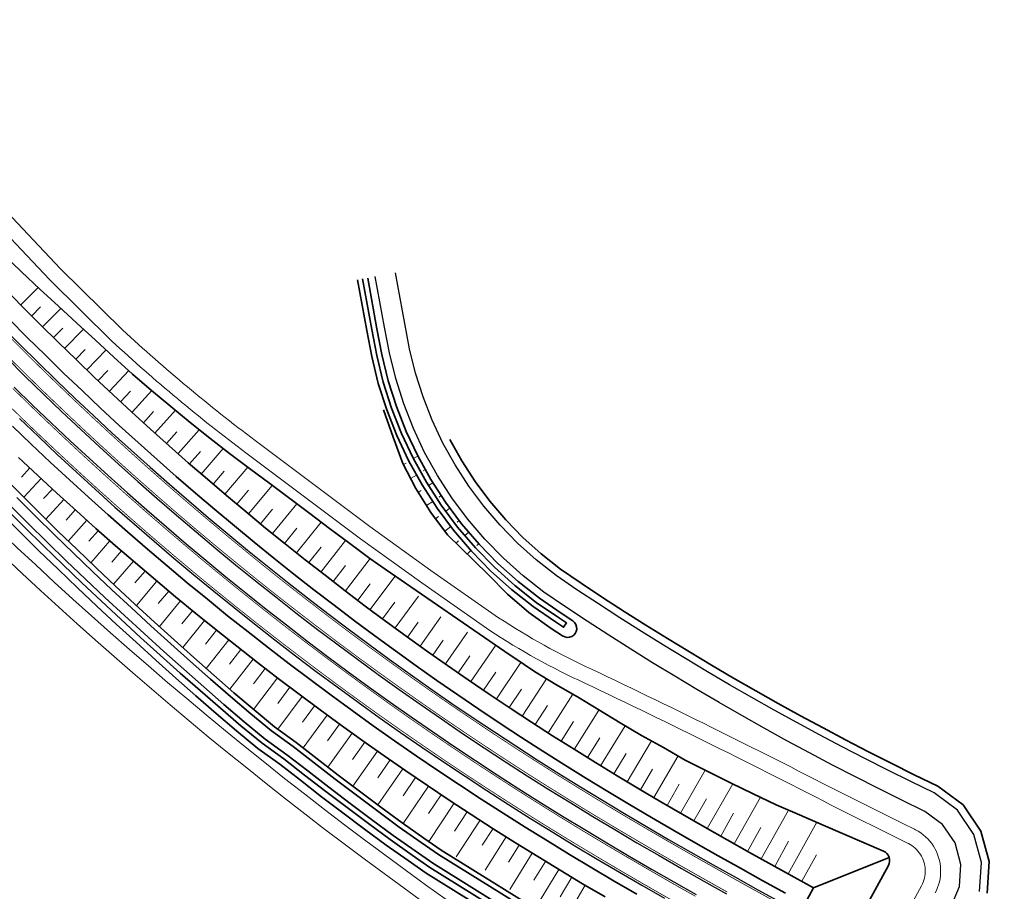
# Model space of a CAD drawing. Header units: metres. Extents: x 154839 to 161660, y 370737 to 378039.
# Tile 114 of 121: x 155388 to 155579, y 377239 to 377408. Entities that reach past the tile are written whole.
import ezdxf

# ---------------------------------------------------------------- set-up
doc = ezdxf.new("R2010")
doc.units = ezdxf.units.M
doc.linetypes.add('VW-3-3_STREEP', pattern=[6, 3, -3])
for name, color, linetype, lineweight in [('B-WE-GW-TALUDARCERING_KORT-G', 100, 'Continuous', 18), ('B-WE-GW-TALUDARCERING_LANG-G', 100, 'Continuous', 18), ('B-WE-GW-TALUDARCERING_WATER-G', 130, 'Continuous', 18), ('N-WE-GW-GRONDWERK-G', 100, 'Continuous', 35), ('N-WE-GW-GRONDWERK_BERM-G', 100, 'Continuous', 35), ('N-WE-GW-GRONDWERK_WATERGANG-G', 100, 'Continuous', 35), ('N-WE-GW-WATERGANG-G', 130, 'Continuous', 35), ('N-WE-VH-VERHARDING_HALFVERHARDING_BERM-G', 252, 'Continuous', 35), ('N-WE-VH-VERHARDING_KANTVERHARDING-G', 210, 'Continuous', 30), ('N-WE-VW-MARKERING_LANGS_STREEP_33_015-G', 7, 'VW-3-3_STREEP', 35), ('N-WE-VW-MARKERING_LANGS_STREEP_DOORGETROKKEN_015-G', 7, 'Continuous', 35)]:
    doc.layers.add(name, color=color, linetype=linetype, lineweight=lineweight)
doc.layers.add('n-we-vh-verharding_halfverharding-g', color=7, linetype='Continuous', lineweight=0, true_color=0xff6700)

msp = doc.modelspace()

# ---------------------------------------------------------------- linework, layer by layer
at = {"layer": 'B-WE-GW-TALUDARCERING_KORT-G'}
for p, q in [((155390.65, 377350.96), (155392.38, 377352.69)), ((155394.9, 377346.73), (155396.69, 377348.54)), ((155399.19, 377342.53), (155401.03, 377344.44)), ((155403.52, 377338.38), (155405.39, 377340.36)), ((155407.9, 377334.28), (155409.8, 377336.33)), ((155412.32, 377330.22), (155414.28, 377332.37)), ((155416.78, 377326.21), (155418.8, 377328.47)), ((155421.28, 377322.24), (155423.36, 377324.62)), ((155390.3, 377321.44), (155388.65, 377319.69)), ((155425.82, 377318.31), (155427.99, 377320.85)), ((155394.69, 377317.35), (155392.97, 377315.49)), ((155430.4, 377314.44), (155432.66, 377317.13)), ((155399.11, 377313.3), (155397.34, 377311.34)), ((155435.02, 377310.61), (155437.35, 377313.45)), ((155403.58, 377309.3), (155401.75, 377307.23)), ((155439.67, 377306.82), (155442.04, 377309.77)), ((155408.09, 377305.34), (155406.19, 377303.16)), ((155444.37, 377303.09), (155446.75, 377306.11)), ((155412.64, 377301.43), (155410.68, 377299.13)), ((155449.1, 377299.41), (155451.5, 377302.51)), ((155417.23, 377297.56), (155415.2, 377295.13)), ((155453.87, 377295.77), (155456.28, 377298.96)), ((155458.68, 377292.18), (155461.09, 377295.44)), ((155421.85, 377293.73), (155419.76, 377291.18)), ((155463.52, 377288.63), (155465.61, 377291.52)), ((155426.51, 377289.95), (155424.35, 377287.27)), ((155468.41, 377285.15), (155470.45, 377288.04)), ((155431.2, 377286.22), (155428.98, 377283.39)), ((155473.32, 377281.71), (155475.62, 377285.02)), ((155435.94, 377282.53), (155433.64, 377279.56)), ((155478.27, 377278.31), (155480.66, 377281.85)), ((155440.71, 377278.89), (155438.36, 377275.78)), ((155483.25, 377274.97), (155485.61, 377278.52)), ((155445.51, 377275.3), (155443.18, 377272.15)), ((155488.27, 377271.68), (155490.64, 377275.34)), ((155450.35, 377271.75), (155448.01, 377268.52)), ((155493.32, 377268.45), (155495.72, 377272.23)), ((155498.41, 377265.26), (155500.79, 377269.1)), ((155455.23, 377268.25), (155452.86, 377264.91)), ((155460.14, 377264.81), (155457.74, 377261.35)), ((155503.52, 377262.12), (155505.89, 377266.03)), ((155508.67, 377259.03), (155511.04, 377263.04)), ((155465.08, 377261.4), (155462.65, 377257.84)), ((155513.84, 377255.99), (155516.22, 377260.08)), ((155470.06, 377258.05), (155467.61, 377254.38)), ((155519.03, 377252.99), (155521.47, 377257.24)), ((155475.06, 377254.75), (155472.61, 377250.98)), ((155524.25, 377250.02), (155526.75, 377254.45)), ((155480.1, 377251.49), (155478.02, 377248.24)), ((155529.47, 377247.07), (155532.05, 377251.68)), ((155485.18, 377248.29), (155483.12, 377245)), ((155534.71, 377244.15), (155537.41, 377249.03)), ((155539.97, 377241.26), (155542.79, 377246.39)), ((155490.28, 377245.13), (155488.04, 377241.47)), ((155495.41, 377242.03), (155493.13, 377238.22))]:
    msp.add_line(p, q, dxfattribs=at)
at = {"layer": 'B-WE-GW-TALUDARCERING_LANG-G'}
for p, q in [((155388.53, 377353.09), (155391.93, 377356.44)), ((155392.77, 377348.84), (155396.31, 377352.39)), ((155397.04, 377344.62), (155400.68, 377348.35)), ((155401.35, 377340.45), (155405.07, 377344.34)), ((155405.71, 377336.33), (155409.46, 377340.33)), ((155410.1, 377332.24), (155413.96, 377336.44)), ((155414.54, 377328.21), (155418.52, 377332.63)), ((155419.02, 377324.22), (155423.13, 377328.87)), ((155423.54, 377320.27), (155427.8, 377325.19)), ((155428.1, 377316.37), (155432.53, 377321.6)), ((155392.49, 377319.39), (155389.11, 377315.77)), ((155432.7, 377312.52), (155437.3, 377318.06)), ((155396.9, 377315.32), (155393.41, 377311.5)), ((155437.34, 377308.71), (155442.04, 377314.5)), ((155401.35, 377311.3), (155397.73, 377307.27)), ((155442.02, 377304.95), (155446.76, 377310.92)), ((155405.83, 377307.32), (155402.1, 377303.06)), ((155446.73, 377301.24), (155451.5, 377307.37)), ((155410.36, 377303.38), (155406.5, 377298.89)), ((155451.48, 377297.58), (155456.28, 377303.87)), ((155414.93, 377299.48), (155410.94, 377294.76)), ((155456.27, 377293.97), (155461.09, 377300.42)), ((155419.53, 377295.64), (155415.42, 377290.66)), ((155461.1, 377290.4), (155465.63, 377296.6)), ((155424.17, 377291.84), (155419.93, 377286.6)), ((155465.96, 377286.89), (155470.01, 377292.55)), ((155470.86, 377283.42), (155475.16, 377289.56)), ((155428.85, 377288.08), (155424.48, 377282.57)), ((155475.79, 377280), (155480.62, 377287.05)), ((155433.57, 377284.37), (155429.04, 377278.56)), ((155480.76, 377276.64), (155485.51, 377283.72)), ((155438.32, 377280.7), (155433.67, 377274.61)), ((155485.76, 377273.32), (155490.48, 377280.52)), ((155443.11, 377277.09), (155438.38, 377270.77)), ((155490.79, 377270.06), (155495.59, 377277.54)), ((155495.86, 377266.84), (155500.64, 377274.47)), ((155447.93, 377273.52), (155443.28, 377267.17)), ((155500.96, 377263.69), (155505.71, 377271.43)), ((155452.79, 377270), (155448.07, 377263.43)), ((155506.09, 377260.58), (155510.83, 377268.48)), ((155457.68, 377266.52), (155452.91, 377259.73)), ((155511.25, 377257.51), (155515.99, 377265.57)), ((155462.6, 377263.1), (155457.77, 377256.07)), ((155516.43, 377254.48), (155521.25, 377262.82)), ((155467.56, 377259.72), (155462.68, 377252.47)), ((155521.63, 377251.5), (155526.58, 377260.18)), ((155526.86, 377248.55), (155531.94, 377257.58)), ((155472.56, 377256.39), (155467.65, 377248.96)), ((155532.09, 377245.61), (155537.37, 377255.09)), ((155477.58, 377253.11), (155472.97, 377245.98)), ((155537.34, 377242.7), (155542.86, 377252.71)), ((155482.64, 377249.89), (155478.56, 377243.42)), ((155487.72, 377246.7), (155483.38, 377239.67)), ((155492.84, 377243.57), (155488.31, 377236.09)), ((155497.99, 377240.49), (155493.39, 377232.74))]:
    msp.add_line(p, q, dxfattribs=at)
at = {"layer": 'B-WE-GW-TALUDARCERING_WATER-G'}
for p, q in [((155463.28, 377322.38), (155462.73, 377322.09)), ((155464.65, 377323.26), (155465.52, 377323.75)), ((155465.29, 377320.04), (155464.1, 377319.43)), ((155466.54, 377320.88), (155466.98, 377321.13)), ((155467.6, 377318.04), (155468.44, 377318.59)), ((155466.19, 377317.07), (155465.59, 377316.69)), ((155468.43, 377314.93), (155467.17, 377314.14)), ((155469.65, 377315.8), (155470.07, 377316.07)), ((155470.94, 377313.06), (155471.74, 377313.66)), ((155469.54, 377312.01), (155468.94, 377311.56)), ((155473.13, 377310.95), (155473.53, 377311.25)), ((155471.93, 377310.06), (155470.75, 377309.17)), ((155474.64, 377308.34), (155475.4, 377308.99)), ((155473.39, 377307.29), (155472.95, 377306.83)), ((155476.96, 377306.38), (155477.34, 377306.71)), ((155475.78, 377305.46), (155475.1, 377304.75))]:
    msp.add_line(p, q, dxfattribs=at)
at = {"layer": 'N-WE-GW-GRONDWERK-G'}
msp.add_lwpolyline([(155542.24, 377240.01), (155556.92, 377245.89)], dxfattribs=at)
at = {"layer": 'N-WE-GW-GRONDWERK_BERM-G', "elevation": 0, "flags": 128}
for points in [[(155385.13, 377362.92), (155388.66, 377359.5), (155392.24, 377356.15), (155395.83, 377352.84), (155399.4, 377349.51), (155403.01, 377346.24), (155406.59, 377342.94), (155410.19, 377339.67), (155413.89, 377336.5), (155417.61, 377333.37), (155421.37, 377330.28), (155425.16, 377327.23), (155429.01, 377324.25), (155432.89, 377321.33), (155436.8, 377318.44), (155440.69, 377315.53), (155444.55, 377312.6), (155448.42, 377309.67), (155452.31, 377306.77), (155456.22, 377303.91), (155459.2, 377301.78)], [(155385.38, 377356.31), (155388.83, 377352.79), (155392.3, 377349.3), (155395.79, 377345.84), (155399.31, 377342.41), (155402.86, 377339.01), (155406.43, 377335.64), (155410.03, 377332.31), (155413.66, 377329), (155417.32, 377325.72), (155421, 377322.47), (155424.71, 377319.26), (155428.45, 377316.07), (155432.21, 377312.92), (155436, 377309.79), (155439.82, 377306.7), (155443.66, 377303.64), (155447.53, 377300.62), (155451.42, 377297.62), (155455.34, 377294.66), (155459.28, 377291.73), (155463.25, 377288.83), (155467.23, 377285.97), (155471.25, 377283.14), (155475.29, 377280.35), (155479.35, 377277.58), (155483.43, 377274.85), (155487.53, 377272.16), (155491.66, 377269.5), (155495.81, 377266.87), (155499.98, 377264.28), (155504.18, 377261.72), (155508.4, 377259.19), (155512.65, 377256.69), (155516.91, 377254.2), (155521.2, 377251.74), (155525.51, 377249.31), (155529.83, 377246.87), (155534.16, 377244.46), (155538.51, 377242.06), (155542.24, 377240.01)], [(155388.11, 377323.5), (155391.82, 377320.01), (155395.55, 377316.55), (155399.31, 377313.12), (155403.1, 377309.73), (155406.92, 377306.36), (155410.76, 377303.03), (155414.64, 377299.73), (155418.54, 377296.46), (155422.47, 377293.22), (155426.42, 377290.02), (155430.4, 377286.85), (155434.41, 377283.71), (155438.44, 377280.61), (155442.5, 377277.54), (155446.59, 377274.5), (155450.7, 377271.5), (155454.83, 377268.53), (155458.99, 377265.6), (155463.17, 377262.7), (155467.38, 377259.84), (155471.61, 377257.01), (155475.87, 377254.22), (155480.14, 377251.46), (155484.44, 377248.74), (155488.77, 377246.06), (155493.11, 377243.41), (155497.46, 377240.8), (155501.83, 377238.22)], [(155483.41, 377285.14), (155484.12, 377284.66), (155488.13, 377281.95), (155492.26, 377279.43), (155496.47, 377277.03), (155500.59, 377274.5), (155504.74, 377272.01), (155508.91, 377269.55), (155513.16, 377267.19), (155517.38, 377264.77), (155521.75, 377262.57), (155526.14, 377260.39), (155530.55, 377258.25), (155534.99, 377256.12), (155539.53, 377254.15), (155544.08, 377252.18), (155555.8, 377247.12)]]:
    msp.add_lwpolyline(points, dxfattribs=at)
at = {"layer": 'N-WE-GW-GRONDWERK_BERM-G', "flags": 128}
for points in [[(155492.72, 377233.18), (155470.05, 377247.29), (155466.71, 377249.62), (155462.5, 377252.6), (155458.33, 377255.65), (155454.2, 377258.75), (155450.09, 377261.87), (155446.01, 377265.03), (155441.95, 377268.21), (155437.76, 377271.21), (155433.79, 377274.51), (155429.86, 377277.85), (155425.98, 377281.25), (155422.11, 377284.65), (155418.27, 377288.08), (155414.45, 377291.54), (155410.66, 377295.02), (155406.89, 377298.52), (155403.15, 377302.05), (155399.44, 377305.61), (155395.75, 377309.19), (155392.1, 377312.79), (155388.46, 377316.42), (155384.88, 377320.1)], [(155459.2, 377301.78), (155483.41, 377285.14)], [(155540.54, 377236.9), (155542.24, 377240.01)]]:
    msp.add_lwpolyline(points, dxfattribs=at)
at = {"layer": 'N-WE-GW-GRONDWERK_BERM-G'}
msp.add_lwpolyline([(155556.77, 377244.33), (155550.93, 377233.61)], dxfattribs=at)
msp.add_arc((155555.01, 377245.29), 2, 331.4418, 66.6678, dxfattribs=at)
at = {"layer": 'N-WE-GW-GRONDWERK_WATERGANG-G', "elevation": 0, "flags": 128}
msp.add_lwpolyline([(155575.89, 377238.95), (155576.31, 377245.07), (155574.7, 377250.99), (155571.25, 377256.07), (155566.32, 377259.73), (155561.77, 377261.94), (155557.32, 377264.15), (155552.88, 377266.39), (155548.47, 377268.68), (155544.08, 377271), (155539.71, 377273.36), (155535.36, 377275.76), (155531.03, 377278.2), (155526.72, 377280.68), (155522.44, 377283.2), (155518.17, 377285.75), (155513.93, 377288.34), (155509.72, 377290.97), (155505.52, 377293.63), (155501.35, 377296.34), (155497.21, 377299.08), (155493.21, 377301.82), (155489.46, 377304.76), (155485.91, 377307.94), (155482.58, 377311.35), (155479.48, 377314.98), (155476.64, 377318.8), (155474.05, 377322.8), (155471.74, 377326.97)], dxfattribs=at)
at = {"layer": 'N-WE-GW-WATERGANG-G', "elevation": 0, "flags": 128}
for points in [[(155495.57, 377291.77), (155493.32, 377293.25), (155489.08, 377296.17), (155484.96, 377299.4), (155481.06, 377302.89), (155477.41, 377306.63), (155474.01, 377310.61), (155470.89, 377314.81), (155468.05, 377319.2), (155465.51, 377323.78), (155463.28, 377328.51), (155461.37, 377333.38), (155459.79, 377338.37), (155458.54, 377343.45), (155457.6, 377348.46), (155455.8, 377358.29)], [(155453.84, 377357.93), (155455.63, 377348.1), (155456.59, 377343.04), (155457.86, 377337.83), (155459.48, 377332.71), (155461.44, 377327.72), (155463.73, 377322.86), (155466.33, 377318.17), (155469.24, 377313.67), (155472.45, 377309.36), (155475.93, 377305.28), (155479.68, 377301.44), (155483.68, 377297.86), (155487.9, 377294.56), (155492.21, 377291.59), (155493.79, 377290.55), (155494.34, 377291.38), (155492.77, 377292.42), (155488.49, 377295.36), (155484.32, 377298.63), (155480.37, 377302.17), (155476.67, 377305.96), (155473.23, 377309.99), (155470.06, 377314.24), (155467.19, 377318.69), (155464.62, 377323.32), (155462.36, 377328.11), (155460.43, 377333.05), (155458.83, 377338.1), (155457.56, 377343.25), (155456.62, 377348.28), (155454.82, 377358.11)], [(155491.12, 377230.64), (155468.4, 377244.78), (155464.99, 377247.16), (155460.74, 377250.16), (155456.54, 377253.24), (155452.39, 377256.35), (155448.27, 377259.49), (155444.17, 377262.66), (155440.15, 377265.81), (155435.92, 377268.83), (155431.86, 377272.21), (155427.9, 377275.57), (155424, 377279), (155420.12, 377282.41), (155416.26, 377285.85), (155412.43, 377289.32), (155408.62, 377292.81), (155404.84, 377296.33), (155401.09, 377299.88), (155397.36, 377303.45), (155393.66, 377307.04), (155389.98, 377310.66), (155386.33, 377314.31)], [(155387.75, 377315.72), (155391.39, 377312.08), (155395.06, 377308.47), (155398.75, 377304.89), (155402.46, 377301.33), (155406.21, 377297.79), (155409.98, 377294.28), (155413.78, 377290.8), (155417.6, 377287.34), (155421.45, 377283.9), (155425.32, 377280.5), (155429.2, 377277.09), (155433.15, 377273.74), (155437.15, 377270.42), (155441.35, 377267.41), (155445.4, 377264.24), (155449.48, 377261.08), (155453.6, 377257.95), (155457.74, 377254.85), (155461.91, 377251.79), (155466.14, 377248.8), (155469.5, 377246.45), (155492.19, 377232.33)], [(155489.89, 377228.7), (155467.13, 377242.86), (155463.67, 377245.28), (155459.4, 377248.3), (155455.18, 377251.39), (155451.01, 377254.52), (155446.87, 377257.67), (155442.75, 377260.85), (155438.77, 377263.97), (155434.52, 377267.01), (155430.38, 377270.45), (155426.39, 377273.83), (155422.48, 377277.27), (155418.6, 377280.69), (155414.73, 377284.14), (155410.88, 377287.62), (155407.06, 377291.12), (155403.27, 377294.66), (155399.5, 377298.21), (155395.76, 377301.79), (155392.05, 377305.4), (155388.36, 377309.03), (155384.69, 377312.7)], [(155385.62, 377313.61), (155389.28, 377309.95), (155392.96, 377306.33), (155396.66, 377302.73), (155400.4, 377299.15), (155404.16, 377295.6), (155407.94, 377292.08), (155411.76, 377288.58), (155415.59, 377285.11), (155419.46, 377281.66), (155423.34, 377278.25), (155427.24, 377274.82), (155431.22, 377271.45), (155435.31, 377268.04), (155439.55, 377265.01), (155443.55, 377261.87), (155447.66, 377258.7), (155451.79, 377255.56), (155455.95, 377252.44), (155460.16, 377249.35), (155464.41, 377246.34), (155467.84, 377243.95), (155490.58, 377229.8)]]:
    msp.add_lwpolyline(points, dxfattribs=at)
msp.add_lwpolyline([(155495.56, 377291.77, -1.014432), (155493.6, 377288.88), (155491.36, 377290.32), (155487.06, 377293.41), (155482.93, 377296.97), (155479.11, 377300.85), (155471.29, 377308.44), (155468.01, 377312.81), (155465.12, 377317.45), (155462.62, 377322.3), (155460.76, 377327.43), (155458.84, 377332.69)], format="xyb", dxfattribs=at)
at = {"layer": 'n-we-vh-verharding_halfverharding-g', "elevation": 0, "flags": 128}
for points in [[(155541.86, 377197.57, -0.385624), (155531.36, 377195.32, -0.09773), (155301.57, 377396.86, 0.141899), (155299.62, 377404.36, 0.10002), (155532.86, 377197.92, 0.385624), (155539.43, 377199.33), (155542.32, 377203.35), (155543.61, 377205.23), (155544.84, 377207.14), (155546.03, 377209.08), (155546.63, 377210.09), (155546.94, 377210.62), (155547.81, 377212.19), (155549.05, 377214.47)], [(155565.84, 377239.02), (155566.07, 377239.49), (155566.3, 377240.03), (155566.49, 377240.59), (155566.65, 377241.16), (155566.77, 377241.75), (155566.85, 377242.34), (155566.89, 377242.94), (155566.89, 377243.54), (155566.86, 377244.14), (155566.78, 377244.74), (155566.66, 377245.32), (155566.5, 377245.9), (155566.31, 377246.47), (155566.07, 377247.02), (155565.83, 377247.52), (155565.76, 377247.65), (155565.5, 377248.08), (155565.16, 377248.57), (155564.79, 377249.04), (155564.39, 377249.49), (155563.96, 377249.91), (155563.51, 377250.3), (155563.02, 377250.66), (155562.52, 377250.98), (155562.02, 377251.26), (155561.81, 377251.36), (155559.7, 377252.39), (155548.54, 377257.94, 0.008207), (155499.19, 377282.42, -0.039401), (155481.18, 377292.4), (155468.03, 377301.58), (155456.21, 377310.1), (155433.96, 377326.78, -0.025024), (155408.28, 377348.22), (155396.24, 377360.09), (155365.88, 377392.25)], [(155557.15, 377229.33), (155563.17, 377240.39), (155563.18, 377240.41), (155563.34, 377240.74), (155563.5, 377241.11), (155563.63, 377241.48), (155563.73, 377241.86), (155563.81, 377242.25), (155563.87, 377242.65), (155563.89, 377243.05), (155563.89, 377243.45), (155563.87, 377243.85), (155563.82, 377244.24), (155563.74, 377244.63), (155563.63, 377245.02), (155563.5, 377245.4), (155563.35, 377245.77), (155563.17, 377246.13), (155563.15, 377246.16), (155562.97, 377246.47), (155562.74, 377246.8), (155562.49, 377247.12), (155562.23, 377247.41), (155561.94, 377247.69), (155561.64, 377247.95), (155561.32, 377248.19), (155560.98, 377248.41), (155560.63, 377248.6), (155560.49, 377248.67), (155558.38, 377249.69), (155547.19, 377255.27, 0.008207), (155497.92, 377279.7, -0.039424), (155479.49, 377289.92), (155466.3, 377299.13), (155454.43, 377307.69), (155432.15, 377324.38, -0.025063), (155406.21, 377346.05), (155394.09, 377357.99), (155363.67, 377390.23)]]:
    msp.add_lwpolyline(points, format="xyb", dxfattribs=at)
at = {"layer": 'N-WE-VH-VERHARDING_HALFVERHARDING_BERM-G', "elevation": 0, "flags": 128}
for points in [[(155386.3, 377350.29), (155389.79, 377346.78), (155393.31, 377343.31), (155396.84, 377339.86), (155400.41, 377336.44), (155404.01, 377333.05), (155407.63, 377329.69), (155411.28, 377326.36), (155414.96, 377323.07), (155418.67, 377319.8), (155422.4, 377316.56), (155426.16, 377313.36), (155429.95, 377310.19), (155433.76, 377307.04), (155437.6, 377303.94), (155441.46, 377300.86), (155445.35, 377297.81), (155449.27, 377294.8), (155453.21, 377291.82), (155457.17, 377288.87), (155461.16, 377285.96), (155465.18, 377283.08), (155469.21, 377280.23), (155473.28, 377277.42), (155477.36, 377274.64), (155481.47, 377271.89), (155485.6, 377269.18), (155489.75, 377266.51), (155493.93, 377263.87), (155498.12, 377261.26), (155502.34, 377258.68), (155506.59, 377256.14), (155510.85, 377253.62), (155515.14, 377251.13), (155519.44, 377248.66), (155523.76, 377246.22), (155528.09, 377243.78), (155532.44, 377241.36), (155536.8, 377238.95)], [(155386.91, 377329.57), (155390.56, 377326.07), (155394.24, 377322.6), (155397.95, 377319.16), (155401.69, 377315.76), (155405.46, 377312.38), (155409.25, 377309.03), (155413.08, 377305.72), (155416.93, 377302.44), (155420.81, 377299.19), (155424.71, 377295.97), (155428.64, 377292.79), (155432.6, 377289.63), (155436.59, 377286.52), (155440.6, 377283.43), (155444.63, 377280.38), (155448.69, 377277.36), (155452.78, 377274.38), (155456.89, 377271.43), (155461.02, 377268.51), (155465.18, 377265.63), (155469.37, 377262.78), (155473.57, 377259.97), (155477.8, 377257.2), (155482.05, 377254.45), (155486.33, 377251.75), (155490.63, 377249.08), (155494.94, 377246.45), (155499.28, 377243.85), (155503.62, 377241.28), (155507.98, 377238.75)]]:
    msp.add_lwpolyline(points, dxfattribs=at)
at = {"layer": 'N-WE-VH-VERHARDING_KANTVERHARDING-G', "elevation": 0, "flags": 128}
for points in [[(155568.81, 377236.12), (155570.54, 377240.23), (155570.83, 377244.53), (155569.71, 377248.69), (155567.28, 377252.26), (155563.82, 377254.83), (155559.35, 377257), (155554.85, 377259.23), (155550.38, 377261.5), (155545.92, 377263.8), (155541.49, 377266.15), (155537.07, 377268.54), (155532.68, 377270.96), (155528.31, 377273.42), (155523.96, 377275.93), (155519.63, 377278.47), (155515.33, 377281.04), (155511.04, 377283.66), (155506.79, 377286.31), (155502.55, 377289.01), (155498.34, 377291.74), (155494.15, 377294.5), (155489.97, 377297.38), (155485.92, 377300.55), (155482.1, 377303.97), (155478.52, 377307.64), (155475.18, 377311.55), (155472.12, 377315.66), (155469.33, 377319.97), (155466.84, 377324.46), (155464.65, 377329.1), (155462.78, 377333.88), (155461.23, 377338.78), (155460.01, 377343.76), (155459.08, 377348.73), (155457.28, 377358.56)], [(155574.43, 377239.3), (155574.82, 377244.92), (155573.34, 377250.37), (155570.16, 377255.03), (155565.64, 377258.39), (155561.11, 377260.59), (155556.65, 377262.81), (155552.2, 377265.06), (155547.78, 377267.35), (155543.37, 377269.68), (155538.99, 377272.05), (155534.63, 377274.45), (155530.29, 377276.9), (155525.97, 377279.38), (155521.67, 377281.91), (155517.4, 377284.47), (155513.15, 377287.06), (155508.92, 377289.7), (155504.71, 377292.37), (155500.53, 377295.08), (155496.37, 377297.83), (155492.32, 377300.61), (155488.49, 377303.61), (155484.87, 377306.86), (155481.47, 377310.34), (155478.31, 377314.04), (155475.4, 377317.94), (155472.76, 377322.03), (155470.4, 377326.28), (155468.33, 377330.69), (155466.55, 377335.22), (155465.08, 377339.86), (155463.93, 377344.58), (155463.01, 377349.44), (155461.21, 377359.28)], [(155384.88, 377348.89), (155388.38, 377345.37), (155391.9, 377341.88), (155395.45, 377338.42), (155399.03, 377334.99), (155402.64, 377331.59), (155406.28, 377328.22), (155409.94, 377324.88), (155413.63, 377321.57), (155417.35, 377318.29), (155421.1, 377315.05), (155424.87, 377311.83), (155428.67, 377308.65), (155432.49, 377305.5), (155436.35, 377302.38), (155440.22, 377299.29), (155444.13, 377296.23), (155448.06, 377293.21), (155452.01, 377290.22), (155455.99, 377287.26), (155459.99, 377284.34), (155464.02, 377281.45), (155468.07, 377278.59), (155472.14, 377275.77), (155476.24, 377272.98), (155480.36, 377270.23), (155484.51, 377267.51), (155488.67, 377264.82), (155492.86, 377262.17), (155497.07, 377259.56), (155501.31, 377256.97), (155505.56, 377254.42), (155509.84, 377251.9), (155514.14, 377249.4), (155518.45, 377246.92), (155522.78, 377244.48), (155527.12, 377242.03), (155531.47, 377239.61), (155535.83, 377237.2)], [(155385.8, 377342.79), (155389.35, 377339.28), (155392.92, 377335.79), (155396.52, 377332.34), (155400.15, 377328.92), (155403.81, 377325.53), (155407.49, 377322.17), (155411.21, 377318.84), (155414.95, 377315.55), (155418.72, 377312.28), (155422.51, 377309.04), (155426.33, 377305.84), (155430.18, 377302.67), (155434.06, 377299.53), (155437.96, 377296.42), (155441.89, 377293.35), (155445.84, 377290.31), (155449.82, 377287.3), (155453.82, 377284.32), (155457.85, 377281.38), (155461.9, 377278.47), (155465.98, 377275.6), (155470.08, 377272.76), (155474.2, 377269.95), (155478.35, 377267.18), (155482.52, 377264.45), (155486.71, 377261.75), (155490.92, 377259.08), (155495.16, 377256.45), (155499.42, 377253.85), (155503.7, 377251.28), (155508, 377248.75), (155512.31, 377246.24), (155516.64, 377243.75), (155520.99, 377241.3), (155525.34, 377238.84)], [(155387.24, 377337.14), (155390.83, 377333.64), (155394.45, 377330.17), (155398.1, 377326.73), (155401.78, 377323.32), (155405.48, 377319.95), (155409.21, 377316.6), (155412.97, 377313.29), (155416.76, 377310), (155420.58, 377306.75), (155424.42, 377303.53), (155428.29, 377300.35), (155432.18, 377297.19), (155436.1, 377294.07), (155440.05, 377290.98), (155444.02, 377287.92), (155448.02, 377284.9), (155452.04, 377281.91), (155456.09, 377278.95), (155460.16, 377276.03), (155464.26, 377273.14), (155468.38, 377270.29), (155472.52, 377267.47), (155476.69, 377264.68), (155480.88, 377261.93), (155485.1, 377259.22), (155489.33, 377256.54), (155493.59, 377253.89), (155497.87, 377251.28), (155502.17, 377248.71), (155506.48, 377246.16), (155510.81, 377243.64), (155515.15, 377241.15), (155519.51, 377238.69)], [(155388.3, 377331.01), (155391.94, 377327.52), (155395.61, 377324.06), (155399.31, 377320.64), (155403.03, 377317.24), (155406.79, 377313.87), (155410.57, 377310.54), (155414.38, 377307.24), (155418.22, 377303.96), (155422.08, 377300.73), (155425.98, 377297.52), (155429.9, 377294.35), (155433.84, 377291.2), (155437.81, 377288.1), (155441.81, 377285.02), (155445.83, 377281.98), (155449.88, 377278.97), (155453.95, 377276), (155458.05, 377273.06), (155462.17, 377270.15), (155466.31, 377267.28), (155470.48, 377264.44), (155474.68, 377261.64), (155478.89, 377258.87), (155483.13, 377256.14), (155487.39, 377253.44), (155491.68, 377250.78), (155495.98, 377248.16), (155500.3, 377245.57), (155504.64, 377243.01), (155508.98, 377240.48), (155513.34, 377237.98)]]:
    msp.add_lwpolyline(points, dxfattribs=at)
at = {"layer": 'N-WE-VW-MARKERING_LANGS_STREEP_33_015-G', "const_width": 0.15, "elevation": 0, "flags": 128}
for points in [[(155118.21, 377638.59), (155120.88, 377635.72), (155124.29, 377632.05), (155127.69, 377628.36), (155131.08, 377624.67), (155134.45, 377620.98), (155137.83, 377617.29), (155141.2, 377613.61), (155144.58, 377609.92), (155147.95, 377606.23), (155151.33, 377602.54), (155154.7, 377598.85), (155158.08, 377595.16), (155161.45, 377591.47), (155164.83, 377587.78), (155168.2, 377584.1), (155171.58, 377580.41), (155174.96, 377576.72), (155178.33, 377573.03), (155181.71, 377569.34), (155185.08, 377565.65), (155188.46, 377561.96), (155191.83, 377558.27), (155195.21, 377554.58), (155198.58, 377550.9), (155201.96, 377547.21), (155205.33, 377543.52), (155208.71, 377539.83), (155212.08, 377536.14), (155215.46, 377532.45), (155218.84, 377528.76), (155222.21, 377525.07), (155228.96, 377517.7), (155235.71, 377510.32), (155242.46, 377502.94), (155249.21, 377495.56), (155255.96, 377488.19), (155262.71, 377480.81), (155266.09, 377477.12), (155269.47, 377473.43), (155272.84, 377469.74), (155276.22, 377466.05), (155279.59, 377462.37), (155282.97, 377458.68), (155286.34, 377454.99), (155289.72, 377451.3), (155293.09, 377447.61), (155296.47, 377443.92), (155299.84, 377440.23), (155303.22, 377436.54), (155306.59, 377432.86), (155309.97, 377429.17), (155313.34, 377425.48), (155316.72, 377421.79), (155320.1, 377418.1), (155323.47, 377414.41), (155326.85, 377410.72), (155330.22, 377407.03), (155333.6, 377403.35), (155336.97, 377399.66), (155340.35, 377395.97), (155343.72, 377392.28), (155347.1, 377388.59), (155350.47, 377384.9), (155353.85, 377381.22), (155357.23, 377377.54), (155360.61, 377373.88), (155364, 377370.22), (155367.4, 377366.58), (155370.81, 377362.95), (155374.23, 377359.33), (155377.67, 377355.74), (155381.13, 377352.17), (155384.61, 377348.62), (155388.12, 377345.1), (155391.64, 377341.61), (155395.19, 377338.15), (155398.77, 377334.72), (155402.38, 377331.32), (155406.02, 377327.94), (155409.69, 377324.6), (155413.38, 377321.29), (155417.1, 377318.01), (155420.85, 377314.76), (155424.63, 377311.55), (155428.43, 377308.36), (155432.26, 377305.21), (155436.11, 377302.08), (155439.99, 377298.99), (155443.9, 377295.94), (155447.83, 377292.91), (155451.78, 377289.92), (155455.76, 377286.96), (155459.77, 377284.04), (155463.8, 377281.14), (155467.85, 377278.28), (155471.93, 377275.46), (155476.03, 377272.67), (155480.16, 377269.91), (155484.3, 377267.19), (155488.47, 377264.51), (155492.66, 377261.85), (155496.88, 377259.24), (155501.11, 377256.65), (155505.37, 377254.1), (155509.65, 377251.57), (155513.95, 377249.07), (155518.26, 377246.6), (155522.6, 377244.15), (155526.93, 377241.7), (155531.29, 377239.28), (155535.65, 377236.87), (155539.4, 377234.81), (155540.03, 377234.47), (155544.41, 377232.07), (155548.79, 377229.68), (155553.18, 377227.29), (155557.58, 377224.9), (155561.97, 377222.51), (155566.37, 377220.11), (155570.76, 377217.7), (155575.15, 377215.28), (155579.53, 377212.84), (155583.91, 377210.39), (155588.28, 377207.91), (155592.64, 377205.42), (155596.99, 377202.89), (155601.33, 377200.34), (155605.65, 377197.76), (155609.95, 377195.14), (155614.24, 377192.49), (155618.5, 377189.8), (155622.74, 377187.08), (155626.96, 377184.32), (155631.15, 377181.53), (155635.33, 377178.7), (155639.47, 377175.84), (155643.6, 377172.94), (155647.7, 377170.01), (155651.77, 377167.04), (155655.82, 377164.04), (155659.85, 377161.01), (155663.84, 377157.94), (155667.82, 377154.84), (155671.77, 377151.71), (155675.69, 377148.54), (155679.58, 377145.34), (155683.45, 377142.11), (155687.29, 377138.85), (155691.1, 377135.56), (155694.89, 377132.23), (155698.65, 377128.87), (155702.38, 377125.48), (155706.08, 377122.06), (155709.75, 377118.61), (155713.4, 377115.13), (155717.01, 377111.62), (155720.6, 377108.08), (155724.16, 377104.51), (155727.68, 377100.91), (155731.18, 377097.28), (155734.64, 377093.62), (155738.08, 377089.93), (155741.01, 377086.73), (155741.48, 377086.21), (155744.86, 377082.47), (155748.2, 377078.7), (155751.51, 377074.9), (155754.79, 377071.07), (155758.03, 377067.21), (155761.25, 377063.33), (155764.43, 377059.42), (155767.58, 377055.49), (155770.69, 377051.53), (155773.78, 377047.56), (155776.84, 377043.57), (155779.87, 377039.56), (155782.88, 377035.54), (155785.88, 377031.51), (155788.85, 377027.47), (155791.81, 377023.42), (155794.75, 377019.36), (155797.69, 377015.3), (155800.61, 377011.24), (155803.54, 377007.18), (155806.45, 377003.14), (155809.38, 376999.1), (155812.32, 376995.07), (155815.27, 376991.05), (155818.23, 376987.04), (155821.2, 376983.04), (155824.19, 376979.04), (155827.18, 376975.06), (155830.19, 376971.08), (155833.21, 376967.12), (155836.25, 376963.16), (155839.29, 376959.21), (155842.34, 376955.27), (155845.41, 376951.34), (155848.49, 376947.41), (155851.58, 376943.5), (155854.68, 376939.6), (155857.79, 376935.7), (155860.92, 376931.82), (155864.05, 376927.94), (155867.2, 376924.07), (155870.36, 376920.21), (155873.53, 376916.36), (155876.71, 376912.52), (155879.9, 376908.69), (155883.1, 376904.87), (155886.32, 376901.06), (155889.54, 376897.26), (155892.78, 376893.47), (155896.03, 376889.69), (155899.29, 376885.91), (155902.56, 376882.15), (155905.84, 376878.4), (155909.13, 376874.65), (155912.44, 376870.92), (155915.75, 376867.19), (155919.08, 376863.48), (155922.41, 376859.77), (155925.76, 376856.08), (155929.12, 376852.39), (155932.49, 376848.72), (155935.86, 376845.05), (155939.26, 376841.4), (155942.66, 376837.75), (155946.07, 376834.12), (155949.49, 376830.49), (155952.93, 376826.87), (155956.37, 376823.26), (155959.83, 376819.67), (155963.29, 376816.08), (155966.77, 376812.51), (155970.25, 376808.94), (155973.75, 376805.39), (155977.25, 376801.84), (155980.77, 376798.32), (155984.3, 376794.79), (155987.84, 376791.28), (155991.38, 376787.77), (155994.95, 376784.28), (155998.51, 376780.8), (156002.09, 376777.33), (156005.68, 376773.86), (156009.28, 376770.42), (156012.89, 376766.98), (156016.51, 376763.55), (156020.14, 376760.13), (156023.78, 376756.73), (156027.43, 376753.32), (156031.09, 376749.94), (156034.76, 376746.56), (156038.44, 376743.2), (156042.13, 376739.84), (156045.83, 376736.51), (156049.53, 376733.17), (156053.26, 376729.85), (156056.98, 376726.54), (156060.72, 376723.24), (156064.47, 376719.95), (156068.23, 376716.68), (156071.99, 376713.41), (156075.77, 376710.16), (156079.56, 376706.91), (156083.36, 376703.68), (156087.16, 376700.45), (156090.98, 376697.25), (156094.8, 376694.05), (156098.64, 376690.86), (156102.47, 376687.68), (156106.33, 376684.52), (156110.19, 376681.36), (156114.06, 376678.23), (156117.94, 376675.09), (156121.83, 376671.98), (156125.73, 376668.86), (156129.64, 376665.77), (156133.55, 376662.68), (156137.48, 376659.61), (156141.41, 376656.54), (156145.36, 376653.5), (156149.31, 376650.45), (156153.28, 376647.43), (156157.24, 376644.41), (156161.23, 376641.41), (156165.21, 376638.42), (156169.21, 376635.44), (156173.21, 376632.47), (156177.23, 376629.52), (156181.25, 376626.57), (156185.29, 376623.64), (156189.32, 376620.71), (156193.38, 376617.81), (156197.43, 376614.9), (156201.5, 376612.02), (156205.58, 376609.14), (156209.66, 376606.25), (156213.75, 376603.36), (156217.83, 376600.46), (156221.92, 376597.56), (156225.99, 376594.63), (156230.06, 376591.69), (156234.12, 376588.74), (156238.17, 376585.76), (156242.2, 376582.76), (156246.22, 376579.73), (156250.22, 376576.68), (156254.2, 376573.59), (156258.15, 376570.48), (156262.09, 376567.33), (156265.99, 376564.14), (156269.87, 376560.93), (156273.73, 376557.68), (156273.73, 376557.68), (156277.55, 376554.4), (156281.35, 376551.09), (156285.12, 376547.74), (156288.87, 376544.37), (156292.58, 376540.96), (156296.27, 376537.52), (156299.92, 376534.06), (156303.55, 376530.56), (156307.15, 376527.03), (156310.72, 376523.47), (156314.26, 376519.89), (156317.77, 376516.27), (156321.25, 376512.62), (156324.7, 376508.95), (156328.12, 376505.24), (156331.5, 376501.51), (156334.86, 376497.75), (156338.19, 376493.97), (156341.48, 376490.15), (156344.74, 376486.31), (156347.97, 376482.44), (156351.16, 376478.54), (156354.33, 376474.62), (156357.46, 376470.67), (156360.56, 376466.69), (156362.84, 376463.72)], [(155110.29, 377633.09), (155110.49, 377632.87), (155113.89, 377629.22), (155117.28, 377625.57), (155120.66, 377621.9), (155124.03, 377618.22), (155127.41, 377614.54), (155130.78, 377610.85), (155134.16, 377607.16), (155137.53, 377603.47), (155140.91, 377599.78), (155144.28, 377596.09), (155147.66, 377592.4), (155151.03, 377588.71), (155154.41, 377585.03), (155157.78, 377581.34), (155161.16, 377577.65), (155164.53, 377573.96), (155167.91, 377570.27), (155171.29, 377566.58), (155174.66, 377562.89), (155178.04, 377559.2), (155181.41, 377555.52), (155184.79, 377551.83), (155188.16, 377548.14), (155191.54, 377544.45), (155194.91, 377540.76), (155198.29, 377537.07), (155201.66, 377533.38), (155205.04, 377529.69), (155208.41, 377526.01), (155211.79, 377522.32), (155215.16, 377518.63), (155221.92, 377511.25), (155228.67, 377503.87), (155235.42, 377496.5), (155242.17, 377489.12), (155248.92, 377481.74), (155255.67, 377474.36), (155259.04, 377470.67), (155262.42, 377466.99), (155265.8, 377463.3), (155269.17, 377459.61), (155272.55, 377455.92), (155275.92, 377452.23), (155279.3, 377448.54), (155282.67, 377444.85), (155286.05, 377441.16), (155289.42, 377437.47), (155292.8, 377433.79), (155296.17, 377430.1), (155299.55, 377426.41), (155302.92, 377422.72), (155306.3, 377419.03), (155309.67, 377415.34), (155313.05, 377411.65), (155316.43, 377407.96), (155319.8, 377404.28), (155323.18, 377400.59), (155326.55, 377396.9), (155329.93, 377393.21), (155333.3, 377389.52), (155336.68, 377385.83), (155340.05, 377382.14), (155343.43, 377378.45), (155346.81, 377374.76), (155350.2, 377371.08), (155353.6, 377367.39), (155357, 377363.72), (155360.43, 377360.05), (155363.86, 377356.39), (155367.32, 377352.75), (155370.8, 377349.12), (155374.29, 377345.51), (155377.82, 377341.91), (155381.37, 377338.34), (155384.95, 377334.8), (155388.56, 377331.28), (155392.2, 377327.8), (155395.86, 377324.34), (155399.56, 377320.91), (155403.28, 377317.52), (155407.04, 377314.15), (155410.82, 377310.82), (155414.63, 377307.52), (155418.46, 377304.25), (155422.32, 377301.01), (155426.21, 377297.81), (155430.13, 377294.64), (155434.07, 377291.5), (155438.04, 377288.39), (155442.04, 377285.32), (155446.06, 377282.28), (155450.1, 377279.27), (155454.17, 377276.3), (155458.26, 377273.36), (155462.38, 377270.46), (155466.53, 377267.59), (155470.69, 377264.75), (155474.88, 377261.95), (155479.1, 377259.19), (155483.33, 377256.46), (155487.59, 377253.76), (155491.87, 377251.1), (155496.17, 377248.48), (155500.49, 377245.89), (155504.82, 377243.33), (155509.17, 377240.8), (155513.53, 377238.3), (155517.9, 377235.83), (155522.28, 377233.37), (155526.66, 377230.93), (155531.05, 377228.5), (155534.81, 377226.44), (155535.44, 377226.09), (155539.83, 377223.69), (155544.23, 377221.29), (155548.62, 377218.9), (155553.01, 377216.52), (155557.4, 377214.13), (155561.78, 377211.73), (155566.16, 377209.33), (155570.52, 377206.92), (155574.88, 377204.5), (155579.23, 377202.07), (155583.56, 377199.62), (155587.87, 377197.14), (155592.17, 377194.65), (155596.46, 377192.13), (155600.72, 377189.58), (155604.96, 377187), (155609.18, 377184.39), (155613.37, 377181.75), (155617.55, 377179.07), (155621.7, 377176.35), (155625.83, 377173.6), (155629.93, 377170.82), (155634.02, 377168), (155638.07, 377165.15), (155642.11, 377162.26), (155646.12, 377159.34), (155650.1, 377156.39), (155654.07, 377153.41), (155658, 377150.39), (155661.91, 377147.34), (155665.8, 377144.25), (155669.66, 377141.14), (155673.49, 377137.99), (155677.3, 377134.81), (155681.08, 377131.6), (155684.83, 377128.36), (155688.56, 377125.08), (155692.26, 377121.78), (155695.93, 377118.44), (155699.57, 377115.08), (155703.19, 377111.68), (155706.77, 377108.25), (155710.33, 377104.8), (155713.86, 377101.31), (155717.36, 377097.8), (155720.83, 377094.25), (155724.27, 377090.68), (155727.68, 377087.08), (155731.06, 377083.45), (155733.94, 377080.3), (155734.41, 377079.79), (155737.73, 377076.11), (155741.02, 377072.39), (155744.28, 377068.65), (155747.51, 377064.89), (155750.7, 377061.09), (155753.87, 377057.27), (155757, 377053.42), (155760.1, 377049.55), (155763.17, 377045.65), (155766.22, 377041.73), (155769.24, 377037.78), (155772.24, 377033.82), (155775.23, 377029.83), (155778.19, 377025.83), (155781.15, 377021.82), (155784.09, 377017.79), (155787.02, 377013.76), (155789.94, 377009.71), (155792.87, 377005.66), (155795.79, 377001.61), (155798.71, 376997.54), (155801.66, 376993.48), (155804.61, 376989.43), (155807.58, 376985.39), (155810.56, 376981.36), (155813.55, 376977.33), (155816.55, 376973.31), (155819.56, 376969.31), (155822.59, 376965.31), (155825.62, 376961.32), (155828.67, 376957.34), (155831.73, 376953.37), (155834.81, 376949.4), (155837.89, 376945.45), (155840.98, 376941.51), (155844.09, 376937.57), (155847.21, 376933.65), (155850.34, 376929.73), (155853.48, 376925.82), (155856.64, 376921.92), (155859.8, 376918.03), (155862.98, 376914.15), (155866.16, 376910.28), (155869.36, 376906.42), (155872.57, 376902.57), (155875.79, 376898.73), (155879.03, 376894.89), (155882.27, 376891.07), (155885.53, 376887.26), (155888.79, 376883.45), (155892.07, 376879.66), (155895.36, 376875.87), (155898.66, 376872.1), (155901.97, 376868.33), (155905.29, 376864.58), (155908.62, 376860.83), (155911.97, 376857.1), (155915.32, 376853.37), (155918.7, 376849.66), (155922.07, 376845.95), (155925.46, 376842.26), (155928.85, 376838.56), (155932.27, 376834.89), (155935.68, 376831.22), (155939.12, 376827.57), (155942.56, 376823.92), (155946.01, 376820.29), (155949.47, 376816.66), (155952.95, 376813.05), (155956.43, 376809.44), (155959.93, 376805.85), (155963.43, 376802.26), (155966.95, 376798.69), (155970.47, 376795.12), (155974.02, 376791.57), (155977.56, 376788.02), (155981.12, 376784.49), (155984.68, 376780.96), (155988.27, 376777.46), (155991.85, 376773.95), (155995.46, 376770.47), (155999.06, 376766.98), (156002.68, 376763.52), (156006.31, 376760.05), (156009.95, 376756.61), (156013.6, 376753.17), (156017.27, 376749.74), (156020.93, 376746.32), (156024.62, 376742.92), (156028.3, 376739.52), (156032.01, 376736.15), (156035.71, 376732.77), (156039.44, 376729.41), (156043.16, 376726.06), (156046.91, 376722.72), (156050.65, 376719.39), (156054.42, 376716.07), (156058.18, 376712.76), (156061.96, 376709.47), (156065.75, 376706.18), (156069.55, 376702.91), (156073.35, 376699.65), (156077.18, 376696.4), (156081, 376693.16), (156084.84, 376689.93), (156088.68, 376686.71), (156092.54, 376683.51), (156096.4, 376680.31), (156100.28, 376677.13), (156104.16, 376673.96), (156108.06, 376670.8), (156111.95, 376667.65), (156115.87, 376664.52), (156119.79, 376661.39), (156123.72, 376658.28), (156127.65, 376655.17), (156131.61, 376652.08), (156135.56, 376649), (156139.53, 376645.94), (156143.5, 376642.88), (156147.49, 376639.84), (156151.48, 376636.8), (156155.48, 376633.78), (156159.49, 376630.77), (156163.51, 376627.78), (156167.54, 376624.79), (156171.58, 376621.82), (156175.62, 376618.85), (156179.68, 376615.91), (156183.74, 376612.96), (156187.82, 376610.04), (156191.89, 376607.12), (156195.99, 376604.23), (156200.07, 376601.34), (156204.15, 376598.45), (156208.23, 376595.57), (156212.3, 376592.68), (156216.36, 376589.79), (156220.41, 376586.87), (156224.45, 376583.96), (156228.48, 376581.03), (156232.49, 376578.08), (156236.48, 376575.11), (156240.45, 376572.12), (156244.39, 376569.11), (156248.32, 376566.07), (156252.21, 376563), (156256.09, 376559.9), (156259.93, 376556.76), (156263.75, 376553.6), (156267.54, 376550.4), (156267.54, 376550.4), (156271.31, 376547.17), (156275.05, 376543.91), (156278.76, 376540.62), (156282.44, 376537.3), (156286.1, 376533.95), (156289.73, 376530.57), (156293.32, 376527.15), (156296.9, 376523.71), (156300.44, 376520.24), (156303.95, 376516.74), (156307.44, 376513.21), (156310.89, 376509.65), (156314.31, 376506.06), (156317.71, 376502.44), (156321.07, 376498.8), (156324.41, 376495.12), (156327.71, 376491.42), (156330.98, 376487.7), (156334.22, 376483.94), (156337.43, 376480.16), (156340.61, 376476.35), (156343.76, 376472.51), (156346.87, 376468.65), (156349.95, 376464.77), (156353, 376460.85), (156355.6, 376457.46)]]:
    msp.add_lwpolyline(points, dxfattribs=at)
at = {"layer": 'N-WE-VW-MARKERING_LANGS_STREEP_DOORGETROKKEN_015-G', "const_width": 0.15, "elevation": 0, "flags": 128}
for points in [[(155386.07, 377343.05), (155389.61, 377339.54), (155393.18, 377336.06), (155396.78, 377332.62), (155400.4, 377329.2), (155404.06, 377325.81), (155407.74, 377322.45), (155411.45, 377319.12), (155415.19, 377315.83), (155418.96, 377312.56), (155422.75, 377309.33), (155426.57, 377306.13), (155430.42, 377302.96), (155434.29, 377299.82), (155438.19, 377296.72), (155442.12, 377293.65), (155446.07, 377290.61), (155450.04, 377287.6), (155454.04, 377284.63), (155458.07, 377281.69), (155462.12, 377278.78), (155466.19, 377275.91), (155470.29, 377273.07), (155474.41, 377270.27), (155478.56, 377267.5), (155482.72, 377264.76), (155486.91, 377262.06), (155491.12, 377259.4), (155495.36, 377256.77), (155499.61, 377254.17), (155503.89, 377251.61), (155508.19, 377249.07), (155512.5, 377246.56), (155516.83, 377244.08), (155521.17, 377241.62), (155525.52, 377239.17)], [(155386.98, 377336.87), (155390.57, 377333.37), (155394.19, 377329.9), (155397.84, 377326.46), (155401.52, 377323.05), (155405.23, 377319.67), (155408.96, 377316.32), (155412.73, 377313), (155416.52, 377309.72), (155420.33, 377306.47), (155424.18, 377303.24), (155428.05, 377300.06), (155431.95, 377296.9), (155435.87, 377293.77), (155439.82, 377290.68), (155443.79, 377287.62), (155447.79, 377284.6), (155451.82, 377281.61), (155455.87, 377278.65), (155459.95, 377275.72), (155464.04, 377272.83), (155468.17, 377269.98), (155472.31, 377267.16), (155476.48, 377264.37), (155480.68, 377261.62), (155484.89, 377258.9), (155489.13, 377256.22), (155493.39, 377253.57), (155497.67, 377250.96), (155501.97, 377248.38), (155506.29, 377245.84), (155510.62, 377243.32), (155514.97, 377240.82), (155519.33, 377238.36)]]:
    msp.add_lwpolyline(points, dxfattribs=at)

doc.saveas('drawing.dxf')
